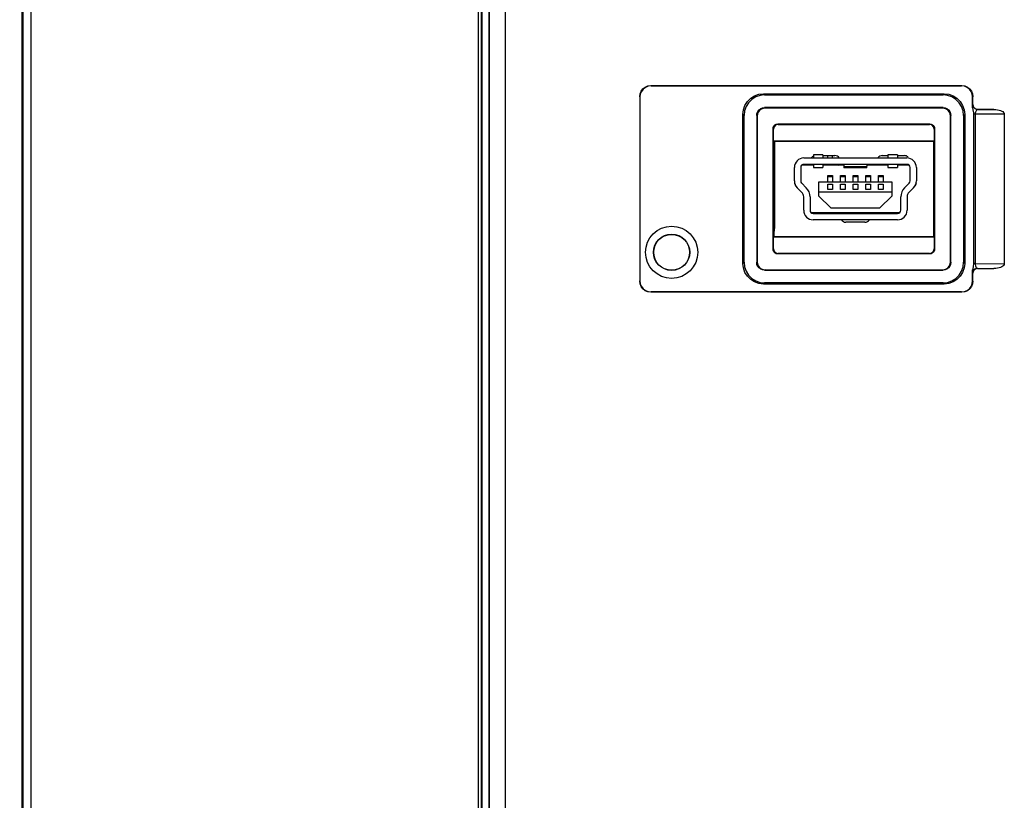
# Model space of a CAD drawing. Extents: x 34 to 410, y 34 to 287.
# Tile 23 of 77: x 71.39 to 80.18, y 180.44 to 187.4. Entities that reach past the tile are written whole.
import ezdxf

# ---------------------------------------------------------------- set-up
doc = ezdxf.new("R2010")
doc.units = 0
doc.header["$LTSCALE"] = 23.1
doc.layers.get('0').update_dxf_attribs({"linetype": 'CONTINUOUS'})
for name, color, linetype in [('ALL_AXIS', 7, 'CONTINUOUS'), ('ALL_DIM', 7, 'CONTINUOUS'), ('ALL_FEATURES', 7, 'CONTINUOUS')]:
    doc.layers.add(name, color=color, linetype=linetype)
doc.dimstyles.get("Standard").update_dxf_attribs({"dimtxt": 2.5, "dimasz": 2.5, "dimexe": 1.25, "dimexo": 0.625, "dimtad": 1, "dimcen": 2.5, "dimazin": 3, "dimtfac": 1, "dimtmove": 0, "dimatfit": 3})

# ---------------------------------------------------------------- blocks, each defined once
blk = doc.blocks.new('_OPEN')
at = {"color": 0, "linetype": 'BYBLOCK'}
for p, q in [((0, 0), (-1, 0.25)), ((-1, -0.25), (0, 0)), ((-1, 0), (0, 0))]:
    blk.add_line(p, q, dxfattribs=at)
blk = doc.blocks.new('*D5')
at = {"layer": 'ALL_DIM', "color": 2, "linetype": 'CONTINUOUS'}
for p, q in [((60.7241, 236.6318), (37.0915, 236.6318)), ((38.0915, 236.6318), (38.0915, 187.1348)), ((38.0915, 137.6378), (38.0915, 187.1348)), ((74.8661, 137.6378), (37.0915, 137.6378))]:
    blk.add_line(p, q, dxfattribs=at)
at = {"layer": 'ALL_DIM', "color": 2, "linetype": 'CONTINUOUS', "xscale": 2, "yscale": 2, "zscale": 2}
for p, rotation in [((38.0915, 236.6318), 90), ((38.0915, 137.6378), 270)]:
    blk.add_blockref('_OPEN', p, dxfattribs=dict(at, rotation=rotation))

msp = doc.modelspace()

# ---------------------------------------------------------------- linework, layer by layer
at = {"layer": 'ALL_AXIS', "color": 7, "linetype": 'CONTINUOUS'}
for p, q in [((78.1288, 186.3146), (78.1288, 185.5367)), ((78.5601, 186.1873), (78.6662, 186.1873)), ((79.0905, 186.1873), (79.14, 186.1873)), ((79.2248, 186.1873), (79.2884, 186.1873)), ((78.9349, 185.5933), (78.7652, 185.5933))]:
    msp.add_line(p, q, dxfattribs=at)
for centre, radius, start, end in [((78.4965, 186.1378), 0.0495, 115.71971, 144.66757), ((78.6662, 186.1378), 0.0495, 35.33243, 90), ((79.0905, 186.1378), 0.0495, 90, 144.66757), ((79.2884, 186.1378), 0.0495, 49.35613, 90), ((78.4965, 186.1378), 0.0495, 215.33243, 226.14811), ((78.6662, 186.1378), 0.0495, 313.85189, 324.66757), ((79.0905, 186.1378), 0.0495, 215.33243, 226.14811), ((78.7652, 185.6428), 0.0495, 133.85189, 144.66757), ((78.9349, 185.6428), 0.0495, 35.33243, 46.14811), ((78.7652, 185.6428), 0.0495, 215.33243, 270), ((78.9349, 185.6428), 0.0495, 270, 324.66757), ((77.9874, 185.5367), 0.1414, 342.41703, 0.00004)]:
    msp.add_arc(centre, radius, start, end, dxfattribs=at)
at = {"layer": 'ALL_FEATURES', "color": 9, "linetype": 'CONTINUOUS'}
for p, q in [((71.42, 175.614), (71.42, 203.9905)), ((71.4907, 175.614), (71.4907, 203.9905)), ((75.4847, 179.0456), (75.4847, 203.087)), ((75.513, 179.0456), (75.513, 203.087)), ((75.5808, 203.087), (75.5808, 179.0456)), ((75.7222, 203.087), (75.7222, 179.0456)), ((77.0232, 186.812), (77.0257, 186.8095)), ((79.8, 186.812), (79.7976, 186.8095)), ((76.9243, 186.713), (76.9267, 186.7105)), ((78.0397, 186.7289), (78.0298, 186.7388)), ((79.6321, 186.7289), (79.642, 186.7388)), ((79.899, 186.713), (79.8965, 186.7105)), ((78.0439, 186.6115), (78.0397, 186.6157)), ((79.6279, 186.6115), (79.6321, 186.6157)), ((79.899, 186.6423), (79.8977, 186.641)), ((77.8558, 186.5451), (77.846, 186.555)), ((77.9732, 186.5408), (77.969, 186.545)), ((79.6986, 186.5408), (79.7028, 186.545)), ((79.816, 186.5451), (79.8258, 186.555)), ((79.9195, 186.5558), (79.9053, 186.5558)), ((80.1794, 186.5581), (79.9195, 186.5558)), ((79.9195, 186.5558), (79.9195, 185.2248)), ((79.9414, 186.5999), (79.9402, 186.5986)), ((80.086, 186.5999), (79.9402, 186.5986)), ((78.1613, 186.4659), (78.1571, 186.4701)), ((79.5105, 186.4659), (79.5147, 186.4701)), ((78.1189, 186.4235), (78.1147, 186.4277)), ((79.5529, 186.4235), (79.5571, 186.4277)), ((78.6441, 186.1873), (78.6441, 186.1661)), ((78.6441, 186.1095), (78.6441, 186.1024)), ((78.7464, 186.0893), (78.9537, 186.0893)), ((78.645, 185.998), (78.6026, 185.998)), ((78.7581, 185.998), (78.7157, 185.998)), ((78.8713, 185.998), (78.8288, 185.998)), ((78.9844, 185.998), (78.942, 185.998)), ((79.0975, 185.998), (79.0551, 185.998)), ((78.1189, 185.3571), (78.1147, 185.3529)), ((78.1613, 185.3147), (78.1571, 185.3105)), ((79.5105, 185.3147), (79.5147, 185.3105)), ((79.5529, 185.3571), (79.5571, 185.3529)), ((77.8558, 185.2355), (77.846, 185.2256)), ((77.9732, 185.2397), (77.969, 185.2356)), ((79.6986, 185.2397), (79.7028, 185.2356)), ((79.816, 185.2355), (79.8258, 185.2256)), ((79.9195, 185.2248), (79.9053, 185.2248)), ((79.9195, 185.2248), (80.1794, 185.2225)), ((78.0439, 185.1691), (78.0397, 185.1649)), ((79.6279, 185.1691), (79.6321, 185.1649)), ((79.8977, 185.1396), (79.899, 185.1383)), ((79.9402, 185.182), (79.9414, 185.1807)), ((79.9402, 185.182), (80.086, 185.1807)), ((76.9243, 185.0676), (76.9267, 185.07)), ((78.0397, 185.0516), (78.0298, 185.0418)), ((79.6321, 185.0516), (79.642, 185.0418)), ((79.8965, 185.07), (79.899, 185.0676)), ((77.0232, 184.9686), (77.0257, 184.9711)), ((79.7976, 184.9711), (79.8, 184.9686))]:
    msp.add_line(p, q, dxfattribs=at)
at = {"layer": 'ALL_FEATURES', "color": 7, "linetype": 'CONTINUOUS'}
for p, q in [((75.5162, 203.087), (75.5162, 179.0456)), ((75.5795, 179.0456), (75.5795, 203.087)), ((71.4113, 175.1141), (71.4113, 198.413)), ((77.0232, 186.812), (79.8, 186.812)), ((77.0257, 186.8095), (79.7976, 186.8095)), ((76.9243, 186.713), (76.9243, 185.0676)), ((76.9267, 186.7105), (76.9267, 185.07)), ((78.0298, 186.7388), (79.642, 186.7388)), ((78.0397, 186.7289), (79.6321, 186.7289)), ((79.8965, 186.6138), (79.8965, 186.7105)), ((79.899, 186.6423), (79.899, 186.713)), ((79.6321, 186.6157), (78.0397, 186.6157)), ((79.6279, 186.6115), (78.0439, 186.6115)), ((77.846, 185.2256), (77.846, 186.555)), ((77.8558, 185.2355), (77.8558, 186.5451)), ((77.969, 186.545), (77.969, 185.2356)), ((77.9732, 186.5408), (77.9732, 185.2397)), ((79.6986, 185.2397), (79.6986, 186.5408)), ((79.7028, 185.2356), (79.7028, 186.545)), ((79.816, 186.5451), (79.816, 185.2355)), ((79.8258, 186.555), (79.8258, 185.2256)), ((79.9042, 186.5684), (79.9053, 186.5558)), ((79.9053, 186.5558), (79.9053, 185.2248)), ((79.9414, 186.5999), (80.086, 186.5999)), ((80.1794, 186.5581), (80.1794, 185.2225)), ((78.1571, 186.4701), (79.5147, 186.4701)), ((78.1613, 186.4659), (79.5105, 186.4659)), ((78.1147, 185.3529), (78.1147, 186.4277)), ((78.1189, 186.317), (78.1189, 186.4235)), ((79.5529, 186.4235), (79.5529, 186.317)), ((79.5571, 186.4277), (79.5571, 185.3529)), ((78.1213, 186.3146), (78.1189, 186.317)), ((79.5529, 186.317), (78.1189, 186.317)), ((78.1213, 186.3146), (78.1213, 185.466)), ((79.5505, 186.3146), (78.1213, 186.3146)), ((79.5505, 186.3146), (79.5529, 186.317)), ((79.5505, 185.466), (79.5505, 186.3146)), ((78.4753, 186.1929), (78.4753, 186.1661)), ((78.5601, 186.1929), (78.4753, 186.1929)), ((78.5601, 186.1929), (78.5601, 186.1661)), ((78.6051, 186.1661), (78.6051, 186.1873)), ((79.14, 186.1929), (79.14, 186.1661)), ((79.2248, 186.1929), (79.14, 186.1929)), ((79.2248, 186.1929), (79.2248, 186.1661)), ((78.3056, 185.961), (78.3056, 186.0812)), ((78.3621, 186.0812), (78.3621, 185.961)), ((78.4753, 186.1024), (78.3717, 186.1024)), ((78.3904, 186.1661), (79.3097, 186.1661)), ((79.3097, 186.1095), (78.3904, 186.1095)), ((78.4753, 186.1095), (78.4753, 186.0827)), ((78.4753, 186.0826), (78.5601, 186.0826)), ((78.5601, 186.1095), (78.5601, 186.0827)), ((78.7437, 186.1024), (78.5601, 186.1024)), ((78.6051, 186.1024), (78.6051, 186.1095)), ((79.14, 186.1024), (78.9564, 186.1024)), ((79.14, 186.1095), (79.14, 186.0827)), ((79.14, 186.0826), (79.2248, 186.0826)), ((79.2248, 186.1095), (79.2248, 186.0827)), ((79.3284, 186.1024), (79.2248, 186.1024)), ((79.3379, 185.961), (79.3379, 186.0812)), ((79.3945, 186.0812), (79.3945, 185.961)), ((78.6026, 185.9539), (78.6026, 186.0105)), ((78.6026, 186.0105), (78.645, 186.0105)), ((78.645, 186.0105), (78.645, 185.9539)), ((78.7157, 185.9539), (78.7157, 186.0105)), ((78.7157, 186.0105), (78.7581, 186.0105)), ((78.9522, 186.0777), (78.7479, 186.0777)), ((78.7581, 186.0105), (78.7581, 185.9539)), ((78.8288, 185.9539), (78.8288, 186.0105)), ((78.8288, 186.0105), (78.8713, 186.0105)), ((78.8713, 186.0105), (78.8713, 185.9539)), ((78.942, 185.9539), (78.942, 186.0105)), ((78.942, 186.0105), (78.9844, 186.0105)), ((78.9844, 186.0105), (78.9844, 185.9539)), ((79.0551, 185.9539), (79.0551, 186.0105)), ((79.0551, 186.0105), (79.0975, 186.0105)), ((79.0975, 186.0105), (79.0975, 185.9539)), ((78.4118, 185.8996), (78.3704, 185.941)), ((78.5248, 185.8267), (78.5248, 185.9539)), ((78.5248, 185.9539), (79.1753, 185.9539)), ((78.6026, 185.8855), (78.6026, 185.9333)), ((78.6026, 185.9333), (78.645, 185.9333)), ((78.645, 185.9333), (78.645, 185.8855)), ((78.7157, 185.8855), (78.7157, 185.9333)), ((78.7157, 185.9333), (78.7581, 185.9333)), ((78.7581, 185.9333), (78.7581, 185.8855)), ((78.8288, 185.8855), (78.8288, 185.9333)), ((78.8288, 185.9333), (78.8713, 185.9333)), ((78.8713, 185.9333), (78.8713, 185.8855)), ((78.942, 185.8855), (78.942, 185.9333)), ((78.942, 185.9333), (78.9844, 185.9333)), ((78.9844, 185.9333), (78.9844, 185.8855)), ((79.0551, 185.8855), (79.0551, 185.9333)), ((79.0551, 185.9333), (79.0975, 185.9333)), ((79.0975, 185.9333), (79.0975, 185.8855)), ((79.1753, 185.9539), (79.1753, 185.8267)), ((79.3297, 185.941), (79.2882, 185.8996)), ((78.1213, 185.8476), (78.1288, 185.8476)), ((78.3304, 185.901), (78.3718, 185.8596)), ((78.3884, 185.6994), (78.3884, 185.8196)), ((78.445, 185.8196), (78.445, 185.6994)), ((79.1753, 185.862), (78.5248, 185.862)), ((78.5248, 185.8267), (78.6308, 185.7206)), ((78.645, 185.8855), (78.6026, 185.8855)), ((78.7581, 185.8855), (78.7157, 185.8855)), ((78.8713, 185.8855), (78.8288, 185.8855)), ((78.9844, 185.8855), (78.942, 185.8855)), ((79.0975, 185.8855), (79.0551, 185.8855)), ((79.0692, 185.7206), (79.1753, 185.8267)), ((79.2551, 185.6994), (79.2551, 185.8196)), ((79.3117, 185.8196), (79.3117, 185.6994)), ((79.3282, 185.8596), (79.3697, 185.901)), ((79.2455, 185.6782), (78.4546, 185.6782)), ((78.4733, 185.6711), (79.2268, 185.6711)), ((78.6308, 185.7206), (79.0692, 185.7206)), ((79.2268, 185.6145), (78.4733, 185.6145)), ((78.1213, 185.466), (78.1189, 185.4636)), ((78.1213, 185.466), (79.5505, 185.466)), ((79.5505, 185.466), (79.5529, 185.4636)), ((78.1189, 185.3571), (78.1189, 185.4636)), ((78.1189, 185.4636), (79.5529, 185.4636)), ((79.5529, 185.4636), (79.5529, 185.3571)), ((79.5147, 185.3105), (78.1571, 185.3105)), ((79.5105, 185.3147), (78.1613, 185.3147)), ((78.0397, 185.1649), (79.6321, 185.1649)), ((78.0439, 185.1691), (79.6279, 185.1691)), ((79.8965, 185.07), (79.8965, 185.1668)), ((79.899, 185.0676), (79.899, 185.1383)), ((79.9414, 185.1807), (80.086, 185.1807)), ((79.642, 185.0418), (78.0298, 185.0418)), ((79.6321, 185.0516), (78.0397, 185.0516)), ((79.8, 184.9686), (77.0232, 184.9686)), ((79.7976, 184.9711), (77.0257, 184.9711))]:
    msp.add_line(p, q, dxfattribs=at)
at = {"layer": 'ALL_FEATURES', "color": 3, "linetype": 'CONTINUOUS'}
msp.add_line((78.1213, 185.9539), (78.1288, 185.9539), dxfattribs=at)
at = {"layer": 'ALL_FEATURES', "color": 7, "linetype": 'CONTINUOUS'}
for points in [[(76.9243, 186.713), (76.9276, 186.7386), (76.9375, 186.7625), (76.9532, 186.783), (76.9737, 186.7987), (76.9976, 186.8086), (77.0232, 186.812)], [(77.0257, 186.8095), (77.0001, 186.8061), (76.9762, 186.7963), (76.9557, 186.7805), (76.94, 186.76), (76.9301, 186.7362), (76.9267, 186.7105)], [(79.8965, 186.7105), (79.8932, 186.7362), (79.8833, 186.76), (79.8676, 186.7805), (79.8471, 186.7963), (79.8232, 186.8061), (79.7976, 186.8095)], [(79.8, 186.812), (79.8257, 186.8086), (79.8495, 186.7987), (79.87, 186.783), (79.8858, 186.7625), (79.8956, 186.7386), (79.899, 186.713)], [(77.846, 186.555), (77.8506, 186.5959), (77.8642, 186.6348), (77.8861, 186.6696), (77.9152, 186.6987), (77.95, 186.7206), (77.9889, 186.7342), (78.0298, 186.7388)], [(78.0397, 186.7289), (77.9987, 186.7243), (77.9599, 186.7107), (77.925, 186.6888), (77.8959, 186.6597), (77.874, 186.6249), (77.8604, 186.586), (77.8558, 186.5451)], [(79.816, 186.5451), (79.8114, 186.586), (79.7978, 186.6249), (79.7759, 186.6597), (79.7468, 186.6888), (79.7119, 186.7107), (79.6731, 186.7243), (79.6321, 186.7289)], [(79.642, 186.7388), (79.6829, 186.7342), (79.7218, 186.7206), (79.7566, 186.6987), (79.7857, 186.6696), (79.8076, 186.6348), (79.8212, 186.5959), (79.8258, 186.555)], [(77.969, 186.545), (77.9714, 186.5633), (77.9785, 186.5804), (77.9897, 186.595), (78.0044, 186.6063), (78.0214, 186.6133), (78.0397, 186.6157)], [(78.0439, 186.6115), (78.0256, 186.6091), (78.0086, 186.6021), (77.9939, 186.5908), (77.9827, 186.5762), (77.9756, 186.5591), (77.9732, 186.5408)], [(79.6986, 186.5408), (79.6962, 186.5591), (79.6891, 186.5762), (79.6779, 186.5908), (79.6632, 186.6021), (79.6462, 186.6091), (79.6279, 186.6115)], [(79.6321, 186.6157), (79.6504, 186.6133), (79.6674, 186.6063), (79.6821, 186.595), (79.6933, 186.5804), (79.7003, 186.5633), (79.7028, 186.545)], [(79.8965, 186.6138), (79.8981, 186.5967), (79.9042, 186.5684)], [(79.899, 186.6423), (79.9011, 186.6292), (79.9071, 186.6173), (79.9165, 186.608), (79.9283, 186.6019), (79.9414, 186.5999)], [(80.086, 186.5999), (80.1034, 186.5991), (80.1191, 186.5972), (80.1333, 186.5942), (80.1459, 186.5902), (80.1568, 186.5854), (80.166, 186.5797), (80.1732, 186.5731), (80.1779, 186.5657), (80.1794, 186.5581)], [(78.1147, 186.4277), (78.1167, 186.4408), (78.1228, 186.4526), (78.1321, 186.462), (78.144, 186.468), (78.1571, 186.4701)], [(78.1613, 186.4659), (78.1482, 186.4638), (78.1363, 186.4578), (78.127, 186.4484), (78.1209, 186.4366), (78.1189, 186.4235)], [(79.5529, 186.4235), (79.5509, 186.4366), (79.5448, 186.4484), (79.5355, 186.4578), (79.5236, 186.4638), (79.5105, 186.4659)], [(79.5147, 186.4701), (79.5278, 186.468), (79.5397, 186.462), (79.549, 186.4526), (79.5551, 186.4408), (79.5571, 186.4277)], [(78.7437, 186.1095), (78.7447, 186.1071), (78.7456, 186.1002)], [(78.7456, 186.1002), (78.7468, 186.083), (78.7473, 186.079), (78.7479, 186.0777)], [(78.9522, 186.0777), (78.9528, 186.079), (78.9533, 186.083)], [(78.9533, 186.083), (78.9545, 186.1002), (78.9554, 186.1071), (78.9564, 186.1095)], [(78.1571, 185.3105), (78.144, 185.3125), (78.1321, 185.3186), (78.1228, 185.328), (78.1167, 185.3398), (78.1147, 185.3529)], [(78.1189, 185.3571), (78.1209, 185.344), (78.127, 185.3322), (78.1363, 185.3228), (78.1482, 185.3167), (78.1613, 185.3147)], [(79.5105, 185.3147), (79.5236, 185.3167), (79.5355, 185.3228), (79.5448, 185.3322), (79.5509, 185.344), (79.5529, 185.3571)], [(79.5571, 185.3529), (79.5551, 185.3398), (79.549, 185.328), (79.5397, 185.3186), (79.5278, 185.3125), (79.5147, 185.3105)], [(78.0298, 185.0418), (77.9889, 185.0464), (77.95, 185.06), (77.9152, 185.0819), (77.8861, 185.111), (77.8642, 185.1458), (77.8506, 185.1847), (77.846, 185.2256)], [(77.8558, 185.2355), (77.8604, 185.1946), (77.874, 185.1557), (77.8959, 185.1209), (77.925, 185.0917), (77.9599, 185.0698), (77.9987, 185.0563), (78.0397, 185.0516)], [(78.0397, 185.1649), (78.0214, 185.1673), (78.0044, 185.1743), (77.9897, 185.1856), (77.9785, 185.2002), (77.9714, 185.2173), (77.969, 185.2356)], [(77.9732, 185.2397), (77.9756, 185.2214), (77.9827, 185.2044), (77.9939, 185.1898), (78.0086, 185.1785), (78.0256, 185.1715), (78.0439, 185.1691)], [(79.6279, 185.1691), (79.6462, 185.1715), (79.6632, 185.1785), (79.6779, 185.1898), (79.6891, 185.2044), (79.6962, 185.2214), (79.6986, 185.2397)], [(79.7028, 185.2356), (79.7003, 185.2173), (79.6933, 185.2002), (79.6821, 185.1856), (79.6674, 185.1743), (79.6504, 185.1673), (79.6321, 185.1649)], [(79.6321, 185.0516), (79.6731, 185.0563), (79.7119, 185.0698), (79.7468, 185.0917), (79.7759, 185.1209), (79.7978, 185.1557), (79.8114, 185.1946), (79.816, 185.2355)], [(79.8258, 185.2256), (79.8212, 185.1847), (79.8076, 185.1458), (79.7857, 185.111), (79.7566, 185.0819), (79.7218, 185.06), (79.6829, 185.0464), (79.642, 185.0418)], [(79.9053, 185.2248), (79.9046, 185.2149), (79.9027, 185.2047), (79.9001, 185.1936), (79.8977, 185.1811), (79.8965, 185.1668)], [(80.1794, 185.2225), (80.1779, 185.2149), (80.1732, 185.2075), (80.166, 185.2009), (80.1568, 185.1952), (80.1459, 185.1904), (80.1333, 185.1864), (80.1191, 185.1834), (80.1034, 185.1814), (80.086, 185.1807)], [(79.9414, 185.1807), (79.9283, 185.1786), (79.9165, 185.1726), (79.9071, 185.1632), (79.9011, 185.1514), (79.899, 185.1383)], [(77.0232, 184.9686), (76.9976, 184.972), (76.9737, 184.9819), (76.9532, 184.9976), (76.9375, 185.0181), (76.9276, 185.042), (76.9243, 185.0676)], [(76.9267, 185.07), (76.9301, 185.0444), (76.94, 185.0205), (76.9557, 185.0001), (76.9762, 184.9843), (77.0001, 184.9744), (77.0257, 184.9711)], [(79.7976, 184.9711), (79.8232, 184.9744), (79.8471, 184.9843), (79.8676, 185.0001), (79.8833, 185.0205), (79.8932, 185.0444), (79.8965, 185.07)], [(79.899, 185.0676), (79.8956, 185.042), (79.8858, 185.0181), (79.87, 184.9976), (79.8495, 184.9819), (79.8257, 184.972), (79.8, 184.9686)]]:
    msp.add_lwpolyline(points, dxfattribs=at)
at = {"layer": 'ALL_FEATURES', "color": 9, "linetype": 'CONTINUOUS'}
for points in [[(79.8977, 186.641), (79.8974, 186.6388), (79.8971, 186.6331), (79.8968, 186.6245), (79.8965, 186.6138)], [(79.9402, 186.5986), (79.9271, 186.6007), (79.9152, 186.6067), (79.9058, 186.6161), (79.8998, 186.6279), (79.8977, 186.641)], [(79.9402, 186.5986), (79.9352, 186.5971), (79.9307, 186.5934), (79.9268, 186.5879), (79.9238, 186.5812), (79.9216, 186.5736), (79.9201, 186.5651), (79.9195, 186.5558)], [(79.9195, 185.2248), (79.9202, 185.2148), (79.922, 185.2051), (79.9251, 185.1962), (79.9293, 185.1889), (79.9345, 185.1839), (79.9402, 185.182)], [(79.8965, 185.1668), (79.8969, 185.1527), (79.8973, 185.1432), (79.8977, 185.1396)], [(79.9402, 185.182), (79.9271, 185.1799), (79.9152, 185.1739), (79.9058, 185.1645), (79.8998, 185.1527), (79.8977, 185.1396)]]:
    msp.add_lwpolyline(points, dxfattribs=at)
at = {"layer": 'ALL_FEATURES', "color": 7, "linetype": 'CONTINUOUS'}
for radius in [0.2333, 0.1614, 0.1602]:
    msp.add_circle((77.2096, 185.3246), radius, dxfattribs=at)
for centre, radius, start, end in [((78.3904, 186.0812), 0.0849, 90, 180), ((78.3904, 186.0812), 0.0283, 90, 180), ((79.3097, 186.0812), 0.0849, 0, 90), ((79.3097, 186.0812), 0.0283, 0, 90), ((78.3904, 185.961), 0.0849, 180, 225), ((78.348, 185.9476), 0.0424, 180, 222.48931), ((78.3904, 185.961), 0.0283, 180, 225), ((79.3097, 185.961), 0.0283, 315, 360), ((79.3097, 185.961), 0.0849, 315, 360), ((79.3521, 185.9476), 0.0424, 317.51069, 360), ((78.3318, 185.8196), 0.0566, 0, 45), ((78.3318, 185.8196), 0.1131, 0, 45), ((79.3682, 185.8196), 0.1131, 135, 180), ((79.3682, 185.8196), 0.0566, 135, 180), ((78.4733, 185.6994), 0.0849, 180, 270), ((78.4733, 185.6994), 0.0283, 180, 270), ((79.2268, 185.6994), 0.0849, 270, 360), ((79.2268, 185.6994), 0.0283, 270, 360)]:
    msp.add_arc(centre, radius, start, end, dxfattribs=at)

# ---------------------------------------------------------------- dimensions: what is measured, and where the dimension line sits
at = {"layer": 'ALL_DIM', "color": 2, "linetype": 'CONTINUOUS'}
dim = msp.add_linear_dim(base=(38.0915, 236.6318), p1=(75.8661, 137.6378), p2=(61.7241, 236.6318), angle=90, dimstyle='Standard', dxfattribs=at)
dim.commit()
dim.dimension.update_dxf_attribs({"geometry": '*D5', "text_midpoint": (38.0915, 183.0068), "dimtype": 128})

doc.saveas('drawing.dxf')
